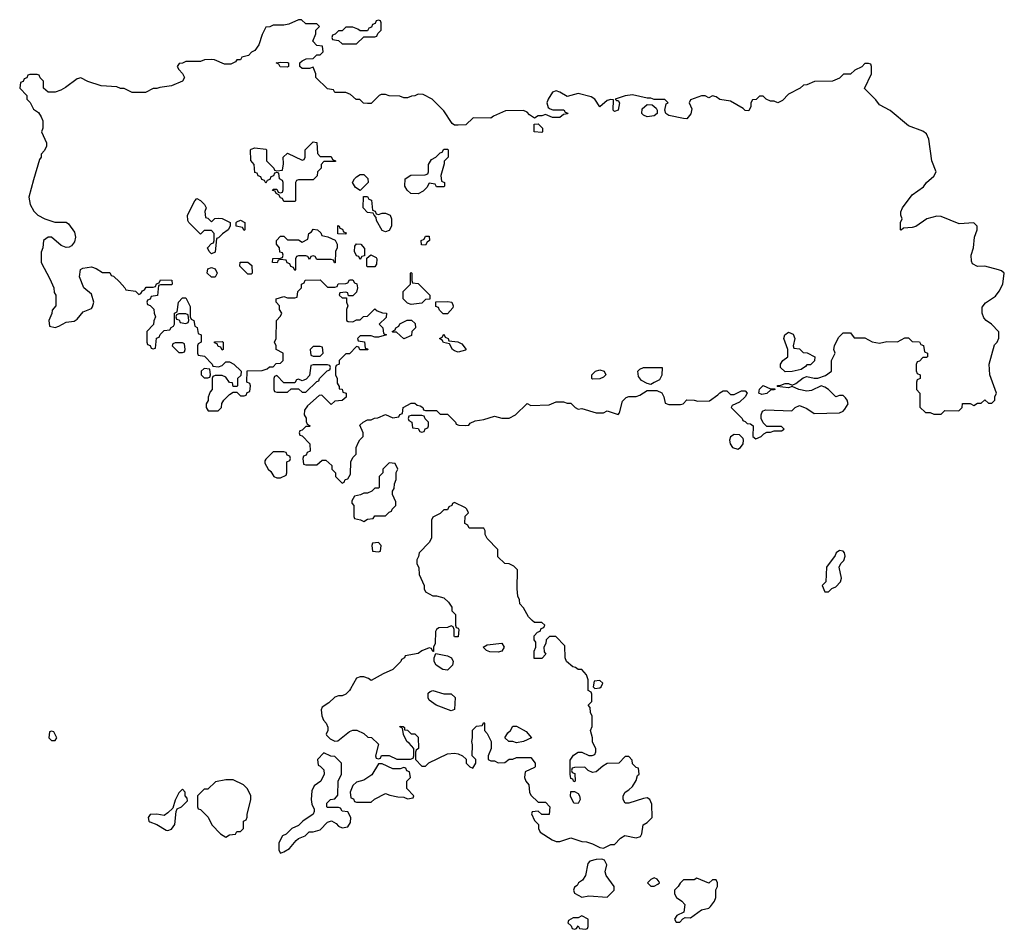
# Model space of a CAD drawing. Header units: inches. Extents: x 2386215 to 2556187, y 580866 to 760840.
# Tile 76 of 203: x 2434114 to 2439538, y 678674 to 683688. Entities that reach past the tile are written whole.
import ezdxf

# ---------------------------------------------------------------- set-up
doc = ezdxf.new("R2010")
doc.units = ezdxf.units.IN
doc.header["$MEASUREMENT"] = 0
doc.layers.add('C4637', color=7, linetype='Continuous')
doc.layers.add('C4638', color=7, linetype='Continuous')

msp = doc.modelspace()

# ---------------------------------------------------------------- linework, layer by layer
at = {"layer": 'C4637', "color": 5, "elevation": 80}
msp.add_lwpolyline([(2435937, 680000), (2435931.3, 679990), (2435911.3, 679970), (2435890, 679961.2), (2435870, 679961.2), (2435850, 679954), (2435816.7, 679923.3), (2435780.7, 679899.3), (2435775.3, 679884.7), (2435778.8, 679850), (2435787.1, 679827.1), (2435802, 679810), (2435811.6, 679788.4), (2435812, 679770), (2435802, 679750), (2435803.6, 679743.6), (2435823.6, 679723.6), (2435850, 679712), (2435867.3, 679712.7), (2435930, 679764.7), (2435949.1, 679770.9), (2435970.9, 679770.9), (2436010, 679754), (2436032.7, 679732.7), (2436051.6, 679731.6), (2436090, 679694), (2436074, 679630), (2436078, 679618), (2436090, 679614), (2436102, 679618), (2436108, 679632), (2436150, 679632), (2436191.1, 679611.1), (2436267.3, 679612.7), (2436282, 679618), (2436286, 679630), (2436286, 679670), (2436260.4, 679700.4), (2436246, 679710), (2436228.4, 679748.4), (2436222, 679782), (2436208, 679790), (2436210, 679794), (2436227.3, 679792.7), (2436234, 679786), (2436234, 679774), (2436250, 679772), (2436270, 679752), (2436291.6, 679751.6), (2436310, 679734), (2436311.3, 679670), (2436298, 679662), (2436294, 679650), (2436294, 679610), (2436330, 679574), (2436350, 679574), (2436368.4, 679591.6), (2436470, 679642), (2436510, 679644.7), (2436530, 679642), (2436554, 679630), (2436572.7, 679612.7), (2436574, 679590), (2436594, 679570), (2436610, 679562), (2436626, 679590), (2436626, 679610), (2436606, 679630), (2436608.7, 679690), (2436604, 679710), (2436608.7, 679730), (2436608.9, 679771.1), (2436630, 679794), (2436662, 679798), (2436670, 679814), (2436674, 679810), (2436674, 679770), (2436690, 679754), (2436712, 679710), (2436712, 679670), (2436694, 679630), (2436694, 679610), (2436710, 679602), (2436730, 679602), (2436750, 679592), (2436787.3, 679592.7), (2436810, 679612), (2436830, 679612), (2436850, 679622), (2436930, 679622), (2436954, 679590), (2436954, 679570), (2436950, 679566), (2436898, 679542), (2436894, 679510), (2436902, 679490), (2436918, 679470), (2436922, 679430), (2436930, 679414), (2436970, 679374), (2437010, 679374), (2437034, 679350), (2437030, 679306), (2436990, 679306), (2436970, 679326), (2436938, 679322), (2436934, 679310), (2436950, 679274), (2436971.6, 679251.6), (2436972, 679230), (2436982, 679210), (2437046.4, 679166.4), (2437070, 679158), (2437090, 679158), (2437150, 679178), (2437210, 679158), (2437236.9, 679156.9), (2437270, 679146), (2437310, 679124.7), (2437330, 679122), (2437370, 679142), (2437390, 679142), (2437423.1, 679176.9), (2437448.4, 679191.6), (2437510, 679178), (2437534, 679186), (2437540.4, 679199.6), (2437548, 679250), (2437570, 679262), (2437598, 679290), (2437596.4, 679363.6), (2437586, 679390), (2437570, 679398), (2437550, 679395.3), (2437470, 679368.7), (2437449, 679369), (2437438, 679390), (2437438, 679410), (2437448.7, 679430), (2437470, 679442), (2437490, 679462), (2437510, 679494), (2437518, 679522), (2437526, 679530), (2437522, 679562), (2437510, 679566), (2437490, 679586), (2437487.3, 679607.3), (2437470, 679626), (2437450, 679626), (2437414, 679590), (2437350, 679588.7), (2437326, 679574), (2437290, 679542), (2437270, 679538), (2437246, 679550), (2437227.3, 679567.3), (2437170, 679566), (2437158, 679562), (2437154, 679550), (2437158, 679538), (2437172, 679532), (2437174, 679490), (2437167.3, 679487.3), (2437162, 679502), (2437150, 679506), (2437146, 679530), (2437147.3, 679607.3), (2437165.6, 679634.4), (2437190, 679651.3), (2437210, 679651.3), (2437250, 679632), (2437267.3, 679632.7), (2437282, 679638), (2437287.3, 679652.7), (2437288, 679670), (2437270, 679706), (2437268.7, 679730), (2437258, 679770), (2437267.3, 679792.7), (2437268.4, 679848.4), (2437258, 679870), (2437256.4, 679896.4), (2437246, 679910), (2437266, 679930), (2437266, 679970), (2437262, 679982), (2437246, 679990), (2437246, 680000)], dxfattribs=at)
for points in [[(2436450, 679971.3), (2436491.6, 679971.6), (2436512, 679952), (2436510, 679886), (2436490, 679878), (2436408, 679910), (2436370, 679938), (2436364, 679950), (2436364.7, 679975.3), (2436374.6, 679985.4), (2436390, 679991.3)], [(2436850, 679702), (2436830, 679708.7), (2436808.9, 679708.9), (2436786, 679730), (2436803.1, 679756.9), (2436818, 679770), (2436830, 679794), (2436850, 679794), (2436903.6, 679763.6), (2436934, 679730), (2436890, 679708.7)], [(2434290, 679766), (2434278, 679762), (2434274, 679730), (2434290, 679714), (2434310, 679714), (2434318, 679730), (2434302, 679762)], [(2435790, 679646), (2435754, 679610), (2435758, 679578), (2435770, 679574), (2435790, 679554), (2435792, 679530), (2435772, 679490), (2435735.3, 679464.7), (2435722.5, 679437.5), (2435718.8, 679390), (2435724, 679364), (2435736.9, 679336.9), (2435736.9, 679323.1), (2435730, 679308), (2435674, 679270), (2435650, 679246), (2435614, 679230), (2435582, 679198), (2435562, 679190), (2435542, 679150), (2435542, 679110), (2435550, 679094), (2435570, 679102), (2435600.4, 679119.6), (2435636.4, 679163.6), (2435650, 679174), (2435686, 679190), (2435708.4, 679211.6), (2435730, 679212), (2435770, 679222), (2435810, 679264.7), (2435831.6, 679271.6), (2435856.9, 679256.9), (2435870, 679242), (2435890, 679234), (2435922, 679238), (2435936.4, 679263.6), (2435938, 679290), (2435922, 679322), (2435890, 679326), (2435882, 679342), (2435870, 679346), (2435810, 679346), (2435806, 679350), (2435806, 679370), (2435826, 679390), (2435850, 679394), (2435867.3, 679412.7), (2435868.7, 679490), (2435886, 679530), (2435886, 679590), (2435850, 679626), (2435828.4, 679628.4)], [(2436110, 679586), (2436090, 679586), (2436054.4, 679525.6), (2436010, 679495.3), (2435970, 679486), (2435950, 679466), (2435934, 679430), (2435938, 679398), (2435952.7, 679392.7), (2435958, 679378), (2435970, 679374), (2436050, 679374), (2436068.4, 679391.6), (2436130, 679422), (2436152.7, 679412.7), (2436196.4, 679403.6), (2436230, 679402), (2436250, 679394), (2436282, 679398), (2436286, 679410), (2436246, 679450), (2436246, 679490), (2436266, 679510), (2436262, 679542), (2436247.3, 679547.3), (2436242, 679562), (2436230, 679566), (2436210, 679558), (2436170, 679558)], [(2435290, 679498), (2435250, 679498), (2435192.7, 679487.3), (2435150, 679446), (2435130, 679446), (2435094, 679410), (2435094, 679350), (2435098, 679338), (2435110, 679334), (2435152.7, 679292.7), (2435172, 679250), (2435219.6, 679199.6), (2435250, 679182), (2435270, 679194), (2435302, 679198), (2435310, 679214), (2435330, 679214), (2435346, 679230), (2435346, 679270), (2435362, 679278), (2435367.3, 679292.7), (2435367.3, 679307.3), (2435388, 679390), (2435388, 679410), (2435368.4, 679448.4), (2435346, 679470)], [(2435010, 679446), (2434990, 679426), (2434970, 679386), (2434958, 679342), (2434930, 679315.3), (2434910, 679302), (2434870, 679308), (2434832.7, 679307.3), (2434822, 679290), (2434824.7, 679270), (2434830, 679266), (2434870, 679252), (2434921.4, 679221.4), (2434930, 679218.8), (2434950, 679226), (2434969.1, 679250.9), (2434976.4, 679323.6), (2434982, 679338), (2435006, 679350), (2435038, 679382), (2435036.4, 679396.4), (2435026, 679410), (2435026, 679430)], [(2437190, 679368), (2437166, 679370), (2437148.4, 679408.4), (2437150, 679434), (2437170, 679434), (2437190, 679422), (2437198, 679410), (2437202, 679390)], [(2437320.4, 679060.4), (2437290, 679059), (2437254, 679050), (2437243.6, 679036.4), (2437231.3, 678970), (2437214.4, 678945.6), (2437192, 678930), (2437184.7, 678915.3), (2437170, 678906), (2437164.7, 678890), (2437170, 678874), (2437210, 678852), (2437250, 678858.8), (2437350, 678852), (2437388, 678890), (2437388, 678910), (2437344, 678970), (2437339, 678990), (2437348, 679030), (2437335.3, 679055.3)], [(2437610, 678958), (2437590, 678948), (2437572, 678930), (2437590, 678912), (2437610, 678912), (2437630, 678922), (2437638, 678930), (2437636.4, 678936.4), (2437626, 678950)], [(2437844.7, 678955.3), (2437830, 678946), (2437770, 678946), (2437751.6, 678928.4), (2437742, 678910), (2437722, 678890), (2437722, 678870), (2437732, 678850), (2437762, 678830), (2437778, 678810), (2437772, 678768), (2437734, 678750), (2437722, 678730), (2437730, 678714), (2437750, 678714), (2437767.3, 678732.7), (2437780.4, 678739.6), (2437810, 678738), (2437870, 678781), (2437910, 678791.3), (2437920.2, 678799.8), (2437942, 678830), (2437948, 678850), (2437948, 678892), (2437958, 678910), (2437958, 678930), (2437950, 678946), (2437930, 678946), (2437910, 678928)], [(2437210, 678748), (2437190, 678738), (2437163.6, 678736.4), (2437138, 678722), (2437134, 678710), (2437152.7, 678692.7), (2437158, 678678), (2437170, 678674), (2437182, 678678), (2437190, 678694), (2437198, 678678), (2437230, 678674), (2437242, 678678), (2437246, 678690), (2437246, 678730)]]:
    msp.add_lwpolyline(points, close=True, dxfattribs=at)
at = {"layer": 'C4638', "color": 5, "elevation": 80}
for points in [[(2435650, 683688), (2435596.9, 683663.1), (2435570, 683658), (2435510, 683658), (2435491.6, 683648.4), (2435470, 683646), (2435450, 683606), (2435431.3, 683550), (2435410, 683518), (2435391.6, 683508.4), (2435374, 683490), (2435338, 683482), (2435330, 683466), (2435310, 683466), (2435303.6, 683456.4), (2435276.9, 683443.1), (2435243.1, 683443.1), (2435187.3, 683467.3), (2435170, 683468), (2435132.7, 683467.3), (2435110, 683458), (2435030, 683458), (2435011.6, 683448.4), (2434992.7, 683447.3), (2434982, 683430), (2434990, 683414), (2435011.6, 683391.6), (2435022, 683370), (2435011, 683349), (2434950, 683324), (2434885.4, 683314.6), (2434870, 683308), (2434850, 683308), (2434807.3, 683287.3), (2434732.7, 683287.3), (2434690, 683308), (2434668.9, 683308.9), (2434650, 683318), (2434563.1, 683323.1), (2434490, 683348), (2434450, 683368), (2434430, 683362), (2434365.8, 683314.2), (2434339.9, 683300.1), (2434310, 683289), (2434270, 683288), (2434246, 683310), (2434246, 683350), (2434227.3, 683367.3), (2434222, 683382), (2434210, 683386), (2434170, 683386), (2434158, 683382), (2434152.7, 683367.3), (2434138, 683362), (2434132.7, 683347.3), (2434118, 683342), (2434114, 683310), (2434154, 683270), (2434154, 683250), (2434171.6, 683231.6), (2434190, 683194), (2434216.9, 683176.9), (2434231.6, 683151.6), (2434242, 683130), (2434242, 683090), (2434234, 683070), (2434262, 683010), (2434262, 682990), (2434250, 682966), (2434232.7, 682947.3), (2434232, 682930), (2434223.6, 682916.4), (2434190, 682806), (2434164.7, 682710), (2434172, 682670), (2434191.6, 682631.6), (2434214, 682610), (2434252, 682590), (2434308.4, 682571.6), (2434370, 682571), (2434383.5, 682563.5), (2434416.3, 682516.3), (2434421, 682490), (2434416.3, 682463.7), (2434399.1, 682440.9), (2434386.8, 682433.2), (2434370, 682432.7), (2434342.9, 682442.9), (2434290, 682488.7), (2434270, 682488.7), (2434244.7, 682470), (2434242, 682430), (2434232.7, 682407.3), (2434232, 682350), (2434279.6, 682259.6), (2434302, 682210), (2434303.6, 682183.6), (2434314, 682170), (2434314, 682110), (2434292.7, 682087.3), (2434291.6, 682068.4), (2434274, 682030), (2434278, 681998), (2434310, 681992), (2434330, 681998), (2434370, 682021), (2434413.2, 682026.8), (2434430, 682038), (2434462.9, 682077.1), (2434510, 682096), (2434515.3, 682104.7), (2434522.7, 682130), (2434510, 682175.3), (2434468, 682210), (2434444, 682270), (2434449, 682311), (2434461.2, 682318.8), (2434510, 682326), (2434536, 682316), (2434570, 682294), (2434610, 682294), (2434618, 682278), (2434630, 682274), (2434663.6, 682243.6), (2434694, 682210), (2434698, 682198), (2434751.6, 682191.6), (2434770, 682174), (2434782, 682178), (2434790, 682194), (2434802, 682198), (2434810, 682214), (2434850, 682214), (2434862, 682218), (2434867.3, 682232.7), (2434882, 682238), (2434890, 682254), (2434952.7, 682252.7), (2434954, 682230), (2434950, 682226), (2434890, 682226), (2434878, 682222), (2434872.7, 682167.3), (2434838, 682162), (2434832.7, 682147.3), (2434818, 682142), (2434814, 682130), (2434818, 682118), (2434832.7, 682112.7), (2434852.7, 682092.7), (2434854, 682070), (2434862, 682050), (2434852.7, 682027.3), (2434851.6, 682008.4), (2434814, 681970), (2434814, 681910), (2434818, 681898), (2434832.7, 681892.7), (2434838, 681878), (2434850, 681874), (2434862, 681878), (2434867.3, 681932.7), (2434882, 681938), (2434887.3, 681952.7), (2434910, 681974), (2434942, 681978), (2434948, 681992), (2434962, 681998), (2434966, 682010), (2434966, 682070), (2434982, 682078), (2434988.4, 682131.6), (2435010, 682154), (2435030, 682154), (2435052.7, 682107.3), (2435054, 682050), (2435058, 682038), (2435074, 682030), (2435078, 681998), (2435091.6, 681991.6), (2435098, 681958), (2435114, 681950), (2435114, 681910), (2435098, 681902), (2435094, 681890), (2435094, 681850), (2435098, 681838), (2435132.7, 681832.7), (2435174, 681790), (2435178, 681778), (2435210, 681774), (2435230, 681782), (2435250, 681802), (2435270, 681802), (2435294, 681790), (2435334, 681750), (2435332.7, 681727.3), (2435314, 681710), (2435314, 681670), (2435310, 681666), (2435290, 681666), (2435286, 681686), (2435268.9, 681688.9), (2435250, 681718), (2435230, 681726), (2435190, 681726), (2435178, 681722), (2435174, 681710), (2435174, 681650), (2435163.6, 681636.4), (2435152.7, 681607.3), (2435151.6, 681588.4), (2435142, 681570), (2435142, 681550), (2435152.7, 681532.7), (2435207.3, 681532.7), (2435226, 681550), (2435228.4, 681571.6), (2435238, 681590), (2435270, 681622), (2435290, 681634), (2435310, 681634), (2435330, 681614), (2435350, 681614), (2435362, 681618), (2435367.3, 681632.7), (2435382, 681638), (2435386, 681670), (2435382, 681682), (2435366, 681690), (2435367.3, 681752.7), (2435450, 681754), (2435476.4, 681763.6), (2435490, 681774), (2435510, 681774), (2435527.3, 681792.7), (2435550, 681794), (2435566, 681810), (2435566, 681850), (2435526, 681870), (2435526, 681890), (2435518, 681910), (2435526, 681930), (2435528, 682030), (2435550, 682054), (2435558, 682070), (2435546, 682090), (2435546, 682110), (2435526, 682130), (2435526, 682150), (2435570, 682162), (2435590, 682154), (2435630, 682154), (2435642, 682158), (2435646, 682190), (2435666, 682210), (2435666, 682230), (2435682, 682238), (2435687.3, 682252.7), (2435770, 682254), (2435810, 682214), (2435850, 682214), (2435862, 682218), (2435868.4, 682231.6), (2435910, 682234), (2435922, 682238), (2435930, 682254), (2435950, 682254), (2435958, 682238), (2435971.6, 682231.6), (2435974, 682210), (2435970, 682186), (2435950, 682166), (2435926, 682166), (2435922, 682182), (2435910, 682186), (2435878, 682182), (2435874, 682170), (2435890, 682154), (2435914, 682154), (2435914, 682130), (2435922, 682110), (2435914, 682090), (2435914, 682030), (2435923.6, 682023.6), (2435950, 682022), (2435970, 682034), (2435990, 682034), (2436007.3, 682052.7), (2436030, 682054), (2436070, 682094), (2436083.6, 682083.6), (2436112.7, 682072.7), (2436134, 682070), (2436132.7, 682047.3), (2436094, 682010), (2436114, 681990), (2436118, 681958), (2436134, 681950), (2436090, 681938), (2436070, 681938), (2436050, 681946), (2435990, 681946), (2435974, 681930), (2435978, 681918), (2436012.7, 681912.7), (2436018, 681878), (2436030, 681874), (2436031.1, 681868.9), (2435988.4, 681868.4), (2435982, 681882), (2435970, 681886), (2435930, 681846), (2435910, 681846), (2435874, 681810), (2435874, 681790), (2435858, 681782), (2435854, 681770), (2435854, 681730), (2435862, 681710), (2435863.6, 681683.6), (2435874, 681666), (2435874, 681654), (2435890, 681652), (2435894, 681634), (2435912, 681630), (2435912.7, 681607.3), (2435890, 681588), (2435850, 681586), (2435830, 681566), (2435778, 681618), (2435763.6, 681616.4), (2435699.6, 681560.4), (2435683.6, 681536.4), (2435682, 681510), (2435691.6, 681491.6), (2435692.7, 681472.7), (2435698, 681458), (2435714, 681450), (2435710, 681446), (2435690, 681446), (2435670, 681426), (2435658, 681422), (2435654, 681410), (2435658, 681398), (2435670, 681394), (2435712, 681350), (2435714, 681310), (2435698, 681302), (2435692.7, 681287.3), (2435678, 681282), (2435674, 681270), (2435678, 681238), (2435690, 681234), (2435750, 681234), (2435780.4, 681259.6), (2435799.6, 681259.6), (2435834, 681230), (2435834, 681210), (2435854, 681190), (2435854, 681170), (2435890, 681134), (2435902, 681138), (2435907.3, 681152.7), (2435922, 681158), (2435936.4, 681183.6), (2435938, 681250), (2435950, 681274), (2435967.3, 681292.7), (2435968, 681330), (2435980.4, 681359.6), (2435987.3, 681372.7), (2436006, 681390), (2436006, 681410), (2435987.3, 681452.7), (2436006, 681470), (2436030, 681482), (2436050, 681482), (2436068.4, 681491.6), (2436087.3, 681492.7), (2436130, 681512), (2436170, 681494), (2436202, 681498), (2436208, 681512), (2436222, 681518), (2436226, 681550), (2436270, 681574), (2436290, 681574), (2436303.6, 681563.6), (2436319.6, 681559.6), (2436334, 681550), (2436338, 681538), (2436350, 681534), (2436410, 681534), (2436430, 681514), (2436470, 681514), (2436514, 681470), (2436518, 681458), (2436532.7, 681452.7), (2436570, 681452), (2436587.3, 681452.7), (2436596.4, 681463.6), (2436623.1, 681476.9), (2436670, 681484.7), (2436730, 681502), (2436770, 681492), (2436810, 681492), (2436846, 681510), (2436910, 681572), (2436930, 681562), (2437030, 681564.7), (2437070, 681582), (2437110, 681582), (2437130, 681574), (2437150, 681574), (2437174, 681550), (2437190, 681542), (2437210, 681544.7), (2437290, 681520.7), (2437330, 681521), (2437350, 681532), (2437410, 681511.3), (2437418.6, 681521.4), (2437434, 681586), (2437454, 681606), (2437470, 681611.3), (2437510, 681611.3), (2437530, 681618), (2437570, 681644.7), (2437623.6, 681643.6), (2437651.3, 681631.3), (2437662, 681610), (2437670, 681574), (2437690, 681566), (2437753.6, 681566.4), (2437768.9, 681571.1), (2437790, 681592), (2437828.9, 681591.1), (2437850, 681586), (2437913.2, 681586.8), (2437960.4, 681619.6), (2437970, 681632), (2437990, 681642), (2438010, 681642), (2438030, 681622), (2438050, 681622), (2438090, 681642), (2438110, 681642), (2438122, 681630), (2438111.1, 681608.9), (2438079.8, 681580.2), (2438038, 681562), (2438034, 681550), (2438094, 681490), (2438098, 681478), (2438110, 681474), (2438122, 681462), (2438139.6, 681459.6), (2438154, 681450), (2438152, 681390), (2438170, 681378), (2438198, 681390), (2438214, 681406), (2438230, 681414), (2438250, 681414), (2438270, 681422), (2438310, 681422), (2438326, 681430), (2438310, 681446), (2438230, 681446), (2438210, 681466), (2438198, 681490), (2438198, 681510), (2438206, 681530), (2438223.1, 681536.9), (2438367.3, 681532.7), (2438386, 681550), (2438410, 681562), (2438450, 681544.7), (2438490, 681518), (2438630, 681521), (2438650, 681530.7), (2438659.3, 681540.7), (2438677, 681570), (2438672.7, 681590), (2438663.6, 681603.6), (2438650, 681616), (2438630, 681617.2), (2438609, 681609), (2438569, 681650), (2438550, 681662.7), (2438530, 681669.2), (2438476.4, 681643.6), (2438450, 681640.9), (2438406, 681650), (2438370, 681666), (2438350, 681658), (2438286, 681666), (2438290, 681672), (2438307.3, 681672.7), (2438330, 681682), (2438350, 681682), (2438370, 681674), (2438390, 681682), (2438430, 681714), (2438450, 681722), (2438490, 681711.3), (2438510, 681711.3), (2438552.9, 681727.1), (2438586, 681750), (2438586, 681810), (2438606, 681850), (2438598, 681870), (2438602, 681890), (2438624, 681936), (2438650, 681962), (2438690, 681962), (2438710, 681934), (2438770, 681934), (2438810, 681912), (2438850, 681904.7), (2438890, 681914), (2438950, 681912), (2438990, 681934), (2439010, 681934), (2439030, 681914), (2439071.6, 681911.6), (2439078, 681898), (2439092.7, 681892.7), (2439098, 681858), (2439114, 681850), (2439114, 681830), (2439110, 681826), (2439090, 681826), (2439070, 681806), (2439058, 681802), (2439052.7, 681787.3), (2439052.7, 681752.7), (2439058, 681738), (2439074, 681730), (2439074, 681710), (2439058, 681702), (2439054, 681690), (2439054, 681650), (2439072, 681630), (2439072.7, 681552.7), (2439103.6, 681523.6), (2439130, 681522), (2439150, 681514), (2439190, 681514), (2439210, 681534), (2439287.3, 681532.7), (2439306, 681550), (2439308.4, 681571.6), (2439350, 681572), (2439370, 681562), (2439390, 681574), (2439410, 681574), (2439430, 681592), (2439450, 681574), (2439470, 681574), (2439486, 681590), (2439486, 681610), (2439495.3, 681630), (2439458, 681730), (2439455.3, 681790), (2439484, 681896), (2439498, 681910), (2439507.3, 681932.7), (2439507.3, 681967.3), (2439468, 682010), (2439438, 682030), (2439424.7, 682044.7), (2439415.3, 682070), (2439416.4, 682103.6), (2439433.6, 682126.4), (2439490, 682164.7), (2439510, 682192), (2439529, 682230), (2439538, 682290), (2439523.1, 682303.1), (2439506, 682310), (2439430, 682328.7), (2439390, 682328), (2439362, 682342), (2439356.4, 682356.4), (2439355.3, 682390), (2439368.7, 682430), (2439374, 682490), (2439388, 682530), (2439388, 682550), (2439370, 682568), (2439290, 682562), (2439190, 682603.7), (2439165.6, 682605.6), (2439111.3, 682590), (2439050, 682548.7), (2439030, 682542), (2438982, 682538), (2438970, 682528), (2438966, 682530), (2438966, 682570), (2438975.3, 682590), (2438968, 682610), (2438968.4, 682628.4), (2438978, 682650), (2439030, 682722), (2439092.9, 682767.1), (2439108.7, 682790), (2439150, 682824.7), (2439162.7, 682850), (2439139.5, 682910), (2439121.6, 683030), (2439110, 683059), (2439090, 683074), (2439010, 683102), (2438910, 683188), (2438850, 683218), (2438830, 683246), (2438768.4, 683308.4), (2438806, 683390), (2438806, 683430), (2438802, 683442), (2438790, 683446), (2438770, 683446), (2438752.7, 683427.3), (2438714, 683410), (2438691.6, 683388.4), (2438652.7, 683387.3), (2438630, 683366), (2438591.6, 683348.4), (2438492.7, 683347.3), (2438450, 683328), (2438432.7, 683327.3), (2438414, 683310), (2438350, 683278), (2438316.9, 683243.1), (2438291.1, 683228.9), (2438270, 683238), (2438250, 683238), (2438226, 683250), (2438210, 683266), (2438190, 683266), (2438171.6, 683248.4), (2438150, 683246), (2438142, 683230), (2438142, 683210), (2438130, 683186), (2438110, 683188), (2438099.3, 683199.3), (2438030, 683239.3), (2437970, 683248.7), (2437950, 683262), (2437930, 683268), (2437910, 683258), (2437890, 683268), (2437870, 683268), (2437810, 683246), (2437802, 683230), (2437816, 683196), (2437810.7, 683169.3), (2437790, 683142), (2437770, 683144), (2437690, 683159.3), (2437674, 683170), (2437668.7, 683190), (2437675.3, 683224.7), (2437686, 683230), (2437668, 683248), (2437610, 683248), (2437590, 683255.3), (2437570, 683255.3), (2437490, 683273.2), (2437450, 683269), (2437394, 683250), (2437402, 683242), (2437410, 683242), (2437418, 683230), (2437410.8, 683190), (2437390, 683182), (2437384, 683190), (2437386, 683246), (2437370, 683248), (2437350, 683242), (2437310, 683208), (2437282, 683250), (2437262, 683262), (2437190, 683282), (2437130, 683264), (2437090, 683288.7), (2437070, 683295.3), (2437050, 683288), (2437024.7, 683250), (2437018, 683230), (2437024.7, 683204.7), (2437036.9, 683196.9), (2437051.1, 683191.1), (2437111.1, 683191.1), (2437118, 683178), (2437132.7, 683172.7), (2437131.6, 683168.4), (2437110, 683166), (2437090, 683148), (2437050, 683148), (2437010, 683166), (2436990, 683158), (2436970, 683158), (2436950, 683146), (2436923.1, 683163.1), (2436910, 683178), (2436890, 683188), (2436790, 683186), (2436723.6, 683156.4), (2436710, 683146), (2436612.7, 683147.3), (2436571.6, 683108.4), (2436530, 683106), (2436510, 683106), (2436496.4, 683116.4), (2436450, 683186), (2436386, 683250), (2436336.4, 683276.4), (2436310, 683278), (2436291.6, 683268.4), (2436272.7, 683267.3), (2436250, 683258), (2436230, 683258), (2436207.3, 683267.3), (2436150, 683268), (2436130, 683275.3), (2436104.7, 683275.3), (2436094, 683270), (2436050, 683226), (2436030, 683226), (2436008.4, 683228.4), (2435987.3, 683247.3), (2435968.4, 683248.4), (2435936.4, 683276.4), (2435910, 683286), (2435850, 683286), (2435842, 683302), (2435810, 683306), (2435746, 683370), (2435746, 683390), (2435730, 683426), (2435710, 683418), (2435670, 683418), (2435658, 683430), (2435658, 683450), (2435670, 683462), (2435692.7, 683472.7), (2435730, 683474), (2435750, 683494), (2435770, 683494), (2435786, 683510), (2435782, 683542), (2435750, 683546), (2435728, 683570), (2435746, 683610), (2435746, 683630), (2435766, 683650), (2435750, 683666), (2435690, 683666), (2435667.3, 683687.3)], [(2436090, 683686), (2436078, 683682), (2436072.7, 683667.3), (2436058, 683662), (2436052.7, 683647.3), (2436038, 683642), (2436030, 683626), (2435990, 683626), (2435976.4, 683636.4), (2435950, 683646), (2435910, 683646), (2435890, 683626), (2435870, 683626), (2435852.7, 683607.3), (2435838, 683602), (2435834, 683590), (2435838, 683578), (2435870, 683574), (2435890, 683554), (2435970, 683554), (2436010, 683594), (2436070, 683594), (2436082, 683598), (2436087.3, 683612.7), (2436106, 683630), (2436106, 683670), (2436102, 683682)], [(2435590, 683426), (2435548.4, 683428.4), (2435542, 683442), (2435526, 683450), (2435550, 683454), (2435590, 683452), (2435594, 683450), (2435594, 683430)], [(2437570, 683152.7), (2437550, 683161.2), (2437541.2, 683170), (2437543.7, 683196.3), (2437570, 683221), (2437598.8, 683218.8), (2437621, 683201), (2437626, 683190), (2437626, 683170), (2437610, 683157.2)], [(2436990, 683066), (2436948.9, 683068.9), (2436947.3, 683112.7), (2436970, 683114), (2436994, 683090), (2436994, 683070)], [(2435770, 682934), (2435830, 682934), (2435838, 682918), (2435854, 682910), (2435854, 682906), (2435790, 682906), (2435774, 682890), (2435774, 682870), (2435754, 682850), (2435752.7, 682827.3), (2435730, 682806), (2435650, 682806), (2435638, 682802), (2435634, 682790), (2435634, 682690), (2435630, 682686), (2435570, 682686), (2435562, 682702), (2435550, 682706), (2435542, 682722), (2435526, 682730), (2435522, 682742), (2435507.3, 682747.3), (2435510, 682754), (2435530, 682754), (2435538, 682738), (2435550, 682734), (2435562, 682738), (2435566, 682750), (2435566, 682790), (2435562, 682802), (2435546, 682810), (2435542, 682842), (2435530, 682846), (2435518, 682842), (2435512.7, 682827.3), (2435498, 682822), (2435492.7, 682807.3), (2435478, 682802), (2435470, 682786), (2435462, 682802), (2435447.3, 682807.3), (2435442, 682822), (2435427.3, 682827.3), (2435422, 682842), (2435410, 682846), (2435406, 682890), (2435387.3, 682912.7), (2435386, 682970), (2435390, 682974), (2435410, 682982), (2435470, 682974), (2435474, 682970), (2435474, 682910), (2435514, 682870), (2435518, 682858), (2435530, 682854), (2435562, 682858), (2435567.3, 682892.7), (2435566, 682930), (2435588.4, 682951.6), (2435670, 682914), (2435682, 682918), (2435686, 682930), (2435686, 682970), (2435730, 683014), (2435751.6, 683011.6), (2435754, 682950)], [(2436410, 682766), (2436402, 682782), (2436370, 682786), (2436356.9, 682763.1), (2436336.9, 682743.1), (2436310, 682728), (2436269, 682729), (2436248.9, 682748.9), (2436235.3, 682770), (2436238, 682810), (2436268.7, 682831.3), (2436347.3, 682832.7), (2436362, 682838), (2436366, 682850), (2436366, 682890), (2436383.1, 682916.9), (2436406, 682930), (2436430, 682954), (2436442, 682958), (2436450, 682974), (2436470, 682974), (2436474, 682970), (2436474, 682930), (2436452.7, 682907.3), (2436452.7, 682892.7), (2436434, 682830), (2436438, 682798), (2436454, 682790), (2436454, 682770), (2436450, 682766)], [(2435990, 682746), (2435963.1, 682763.1), (2435948, 682790), (2435958, 682810), (2435970, 682822), (2435990, 682834), (2436010, 682834), (2436032.7, 682812.7), (2436034, 682790)], [(2435170, 682574), (2435188.4, 682591.6), (2435210, 682594), (2435230, 682592), (2435274, 682570), (2435274, 682550), (2435262, 682530), (2435231.6, 682508.4), (2435210, 682486), (2435198, 682482), (2435190, 682406), (2435170, 682398), (2435158, 682410), (2435148, 682430), (2435170, 682454), (2435182, 682458), (2435186, 682470), (2435186, 682510), (2435170, 682526), (2435130, 682526), (2435110, 682506), (2435046, 682570), (2435040.4, 682580.4), (2435038, 682610), (2435078, 682690), (2435090, 682702), (2435110, 682692), (2435132, 682670), (2435142, 682650), (2435134, 682630), (2435138, 682598), (2435150, 682594)], [(2436090, 682614), (2436110, 682622), (2436130, 682622), (2436154, 682610), (2436162, 682590), (2436162, 682550), (2436150, 682526), (2436130, 682518), (2436110, 682526), (2436080.4, 682580.4), (2436078, 682598), (2436066, 682610), (2436062, 682622), (2436030, 682626), (2436006, 682650), (2436007.3, 682712.7), (2436030, 682714), (2436038, 682698), (2436052.7, 682692.7), (2436058, 682638), (2436072.7, 682632.7), (2436078, 682618)], [(2435350, 682526), (2435342, 682542), (2435306, 682550), (2435306, 682570), (2435310, 682574), (2435330, 682582), (2435354, 682570), (2435354, 682530)], [(2435847.3, 682347.3), (2435842, 682362), (2435830, 682366), (2435750, 682366), (2435742, 682382), (2435730, 682386), (2435718, 682382), (2435710, 682366), (2435702, 682382), (2435690, 682386), (2435650, 682386), (2435638, 682382), (2435634, 682370), (2435634, 682310), (2435630, 682306), (2435622, 682322), (2435607.3, 682327.3), (2435602, 682342), (2435587.3, 682347.3), (2435582, 682362), (2435550, 682366), (2435538, 682362), (2435531.6, 682348.4), (2435506, 682350), (2435508.4, 682371.6), (2435550, 682374), (2435562, 682378), (2435566, 682390), (2435562, 682402), (2435547.3, 682407.3), (2435546, 682430), (2435528, 682450), (2435528.4, 682471.6), (2435550, 682494), (2435570, 682494), (2435590, 682474), (2435650, 682474), (2435670, 682462), (2435702, 682478), (2435706, 682510), (2435722, 682518), (2435730, 682534), (2435754, 682530), (2435772.7, 682512.7), (2435778, 682498), (2435811.6, 682491.6), (2435852.7, 682472.7), (2435862, 682450), (2435862, 682430), (2435854, 682410), (2435852.7, 682347.3)], [(2435910, 682506), (2435867.3, 682507.3), (2435867.3, 682552.7), (2435874, 682550), (2435878, 682538), (2435892.7, 682532.7), (2435898, 682518), (2435912.7, 682512.7)], [(2435990, 682366), (2435982, 682382), (2435970, 682386), (2435958, 682410), (2435960.4, 682439.6), (2435970, 682452), (2435994, 682450), (2436012.7, 682427.3), (2436014, 682386), (2435998, 682382)], [(2436350, 682446), (2436327.3, 682447.3), (2436326, 682470), (2436342, 682478), (2436350, 682494), (2436370, 682494), (2436372, 682470), (2436358, 682462)], [(2435370, 682286), (2435326, 682330), (2435328.9, 682351.1), (2435371.6, 682351.6), (2435392.7, 682332.7), (2435394, 682290), (2435390, 682286)], [(2436030, 682326), (2436026, 682330), (2436026, 682374), (2436048, 682392), (2436078, 682378), (2436082, 682370), (2436079.6, 682340.4), (2436070, 682326)], [(2435170, 682268), (2435146, 682290), (2435150, 682314), (2435170, 682322), (2435190, 682314), (2435202, 682290), (2435190, 682268)], [(2436270, 682118), (2436250, 682126), (2436226, 682150), (2436226, 682190), (2436266, 682230), (2436266, 682290), (2436270, 682294), (2436274, 682290), (2436274, 682250), (2436278, 682238), (2436310, 682234), (2436374, 682170), (2436372.7, 682147.3), (2436350, 682146), (2436330, 682126)], [(2436470, 682066), (2436447.3, 682067.3), (2436427.3, 682087.3), (2436422, 682102), (2436407.3, 682107.3), (2436407.3, 682132.7), (2436470, 682134), (2436494, 682130), (2436502, 682110), (2436499.6, 682100.4)], [(2435030, 682066), (2434990, 682066), (2434978, 682062), (2434974, 682050), (2434978, 682038), (2434992.7, 682032.7), (2434998, 682018), (2435030, 682014), (2435042, 682018), (2435046, 682030), (2435042, 682062)], [(2436230, 681928), (2436190, 681966), (2436170, 681966), (2436166, 681970), (2436182, 681978), (2436186, 681990), (2436202, 681998), (2436208.4, 682011.6), (2436248.4, 682031.6), (2436271.6, 682031.6), (2436292.7, 682012.7), (2436294, 681990), (2436274, 681970), (2436272.7, 681947.3)], [(2438330, 681746), (2438306, 681770), (2438306, 681790), (2438318, 681810), (2438346, 681830), (2438346, 681870), (2438324, 681930), (2438329.4, 681950.6), (2438350, 681966), (2438374.4, 681954.4), (2438384.7, 681930), (2438374, 681890), (2438378, 681878), (2438410, 681874), (2438430, 681854), (2438451.6, 681851.6), (2438494, 681830), (2438492.7, 681807.3), (2438470, 681786), (2438450, 681786), (2438443.6, 681776.4), (2438419.6, 681760.4), (2438370, 681748)], [(2435010, 681906), (2434970, 681906), (2434958, 681902), (2434954, 681890), (2434990, 681854), (2435010, 681854), (2435022, 681858), (2435026, 681870), (2435022, 681902)], [(2435230, 681866), (2435222, 681882), (2435207.3, 681887.3), (2435202, 681902), (2435187.3, 681907.3), (2435187.3, 681912.7), (2435230, 681914), (2435234, 681910), (2435234, 681870)], [(2436530, 681855.3), (2436510, 681862), (2436498, 681870), (2436482, 681902), (2436448.4, 681908.4), (2436442, 681922), (2436426, 681930), (2436442, 681938), (2436450, 681954), (2436458, 681938), (2436474, 681930), (2436478, 681918), (2436527.3, 681912.7), (2436550, 681902), (2436574, 681870), (2436570, 681866)], [(2435770, 681886), (2435730, 681886), (2435714, 681870), (2435718, 681838), (2435730, 681834), (2435770, 681834), (2435786, 681850), (2435782, 681882)], [(2435130, 681766), (2435114, 681750), (2435114, 681730), (2435130, 681714), (2435150, 681714), (2435162, 681718), (2435166, 681730), (2435162, 681762)], [(2435810, 681786), (2435730, 681786), (2435718, 681782), (2435710, 681726), (2435692.7, 681707.3), (2435679.6, 681700.4), (2435670, 681698), (2435650, 681706), (2435638, 681702), (2435630, 681686), (2435570, 681686), (2435530, 681726), (2435518, 681722), (2435514, 681710), (2435514, 681650), (2435518, 681638), (2435530, 681634), (2435590, 681634), (2435610, 681654), (2435650, 681654), (2435670, 681634), (2435690, 681634), (2435750, 681694), (2435762, 681698), (2435766, 681710), (2435807.3, 681752.7), (2435822, 681758), (2435826, 681770), (2435822, 681782)], [(2437270, 681706), (2437266, 681710), (2437266, 681730), (2437286, 681750), (2437310, 681758), (2437334, 681750), (2437342, 681730), (2437330, 681718), (2437310, 681708)], [(2437590, 681678), (2437570, 681682), (2437539, 681699), (2437522, 681722), (2437519, 681750), (2437530, 681761), (2437550, 681770.8), (2437654, 681770), (2437652, 681728), (2437638, 681702), (2437610, 681688)], [(2438250, 681654), (2438274, 681654), (2438274, 681650), (2438268, 681648), (2438252, 681648), (2438230, 681628), (2438202, 681622), (2438186, 681630), (2438189.1, 681650.9), (2438208.9, 681671.1)], [(2436330, 681506), (2436270, 681506), (2436258, 681502), (2436254, 681490), (2436258, 681478), (2436274, 681470), (2436278, 681438), (2436310, 681434), (2436318, 681418), (2436330, 681414), (2436342, 681418), (2436347.3, 681432.7), (2436362, 681438), (2436366, 681450), (2436366, 681470), (2436347.3, 681487.3), (2436342, 681502)], [(2438050, 681402), (2438030, 681388), (2438024, 681370), (2438027.7, 681350), (2438041, 681330), (2438070, 681320.7), (2438084, 681330), (2438099, 681350), (2438102, 681370), (2438099, 681379), (2438079, 681399)], [(2435570, 681306), (2435510, 681306), (2435470, 681266), (2435463.6, 681256.4), (2435463.6, 681243.6), (2435482, 681210), (2435496.9, 681196.9), (2435514, 681170), (2435530, 681162), (2435550, 681162), (2435582, 681178), (2435586, 681190), (2435586, 681250), (2435602, 681258), (2435606, 681270), (2435602, 681282), (2435587.3, 681287.3), (2435582, 681302)], [(2436150, 681246), (2436114, 681210), (2436114, 681190), (2436094, 681170), (2436094, 681110), (2436090, 681106), (2436070, 681106), (2436054, 681090), (2436030, 681078), (2436010, 681078), (2435991.6, 681068.4), (2435958, 681062), (2435943.6, 681036.4), (2435943.6, 681023.6), (2435954, 681010), (2435954, 680950), (2435958, 680938), (2435991.6, 680931.6), (2436010, 680922), (2436030, 680934), (2436062, 680938), (2436070, 680954), (2436130, 680954), (2436150, 680974), (2436162, 680978), (2436166, 680990), (2436186, 681010), (2436186, 681030), (2436168, 681070), (2436168, 681090), (2436176.4, 681103.6), (2436178, 681130), (2436187.3, 681152.7), (2436188, 681192), (2436198, 681210), (2436182, 681242)], [(2436090, 680806), (2436058, 680802), (2436054, 680790), (2436058, 680758), (2436090, 680754), (2436102, 680758), (2436106, 680790)], [(2438630, 680762), (2438612, 680750), (2438605.4, 680734.6), (2438558, 680670), (2438554, 680590), (2438534, 680570), (2438550, 680534), (2438570, 680534), (2438587.3, 680552.7), (2438610, 680562), (2438635.3, 680590), (2438642, 680610), (2438628, 680670), (2438638, 680690), (2438653.6, 680706.4), (2438662, 680730), (2438658, 680750), (2438650, 680758)], [(2436750, 680202), (2436703.1, 680203.1), (2436686, 680210), (2436668, 680230), (2436690, 680242), (2436770, 680252), (2436782, 680230), (2436770, 680208)], [(2436470, 680102), (2436445.6, 680105.6), (2436408, 680130), (2436398, 680150), (2436398, 680170), (2436406, 680194), (2436470, 680182), (2436492, 680170), (2436502, 680150), (2436498, 680130)], [(2437310, 680046), (2437278, 680042), (2437274, 680010), (2437282, 680002), (2437310, 680004.7), (2437318, 680010), (2437326, 680030)]]:
    msp.add_lwpolyline(points, close=True, dxfattribs=at)
msp.add_lwpolyline([(2437246, 680000), (2437246, 680050), (2437236.4, 680076.4), (2437210, 680106), (2437190, 680106), (2437176.4, 680116.4), (2437160.4, 680120.4), (2437126, 680150), (2437118, 680170), (2437116.4, 680236.4), (2437067.3, 680287.3), (2437032.7, 680287.3), (2437014, 680270), (2437012, 680250), (2437002, 680230), (2437003.6, 680203.6), (2437012, 680190), (2436990, 680166), (2436947.3, 680167.3), (2436947.3, 680207.3), (2436958, 680230), (2436956.4, 680256.4), (2436948, 680270), (2436948.4, 680291.6), (2436967.3, 680312.7), (2436982, 680318), (2436987.3, 680332.7), (2437002, 680338), (2437006, 680350), (2436990, 680366), (2436950, 680366), (2436936.4, 680376.4), (2436916.4, 680396.4), (2436890, 680446), (2436868.4, 680468.4), (2436868, 680490), (2436858, 680510), (2436855.3, 680550), (2436856.4, 680656.4), (2436836.4, 680676.4), (2436810, 680688), (2436786, 680690), (2436747.3, 680727.3), (2436747.3, 680767.3), (2436688.4, 680828.4), (2436678, 680850), (2436678, 680870), (2436670, 680886), (2436590, 680886), (2436582, 680902), (2436566, 680910), (2436568.4, 680951.6), (2436586, 680970), (2436578, 680990), (2436570, 680998), (2436510, 681026), (2436498, 681022), (2436494, 681010), (2436478, 681002), (2436470, 680986), (2436450, 680986), (2436430, 680966), (2436390, 680946), (2436382, 680930), (2436382, 680830), (2436370, 680806), (2436314, 680750), (2436311.6, 680728.4), (2436302, 680710), (2436302, 680690), (2436312.7, 680667.3), (2436314, 680630), (2436342, 680570), (2436342, 680550), (2436350, 680534), (2436390, 680512), (2436410, 680512), (2436450, 680502), (2436476.9, 680476.9), (2436494, 680450), (2436494, 680430), (2436514, 680410), (2436514, 680350), (2436518, 680338), (2436530, 680334), (2436532.7, 680327.3), (2436530, 680286), (2436510, 680286), (2436508, 680290), (2436507.3, 680327.3), (2436502, 680342), (2436490, 680346), (2436470, 680338), (2436423.6, 680336.4), (2436410, 680326), (2436404.7, 680315.3), (2436402, 680250), (2436394, 680230), (2436394, 680206), (2436390, 680206), (2436382, 680222), (2436370, 680226), (2436330, 680208.7), (2436310, 680194), (2436238, 680182), (2436234, 680170), (2436218, 680162), (2436214, 680150), (2436170, 680106), (2436116.9, 680083.1), (2436050, 680046), (2436036.4, 680056.4), (2436010, 680066), (2435990, 680066), (2435970, 680058), (2435937, 680000)], dxfattribs=at)

doc.saveas('drawing.dxf')
